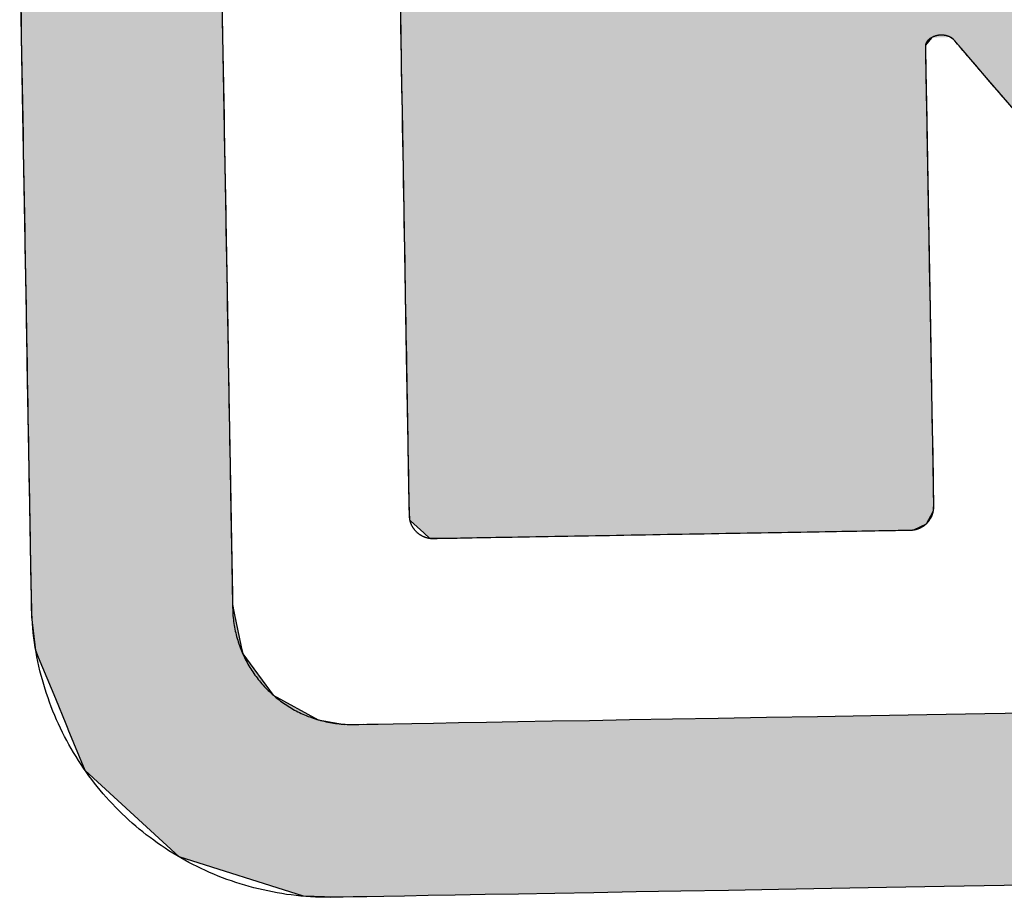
# Model space of a CAD drawing. Extents: x 1073 to 6773, y 6141 to 11466.
# Tile 8 of 53: x 3120 to 3194, y 8144 to 8210. Entities that reach past the tile are written whole.
import ezdxf

# ---------------------------------------------------------------- set-up
doc = ezdxf.new("R2010")
doc.units = 0
doc.layers.get('0').update_dxf_attribs({"linetype": 'CONTINUOUS'})
doc.layers.add('LOGO', color=7, linetype='CONTINUOUS')

# ---------------------------------------------------------------- blocks, each defined once
blk = doc.blocks.new('*U33')
at = {"layer": 'LOGO', "color": 8, "linetype": 'CONTINUOUS'}
for p, q in [((0.111, 21.525), (0.111, 23.577)), ((2.301, 23.577), (2.301, 21.525)), ((0.111, 19.153), (0.111, 21.525)), ((2.301, 21.525), (2.301, 19.153)), ((0.111, 18.818), (0.111, 19.153)), ((2.301, 19.153), (2.301, 18.818)), ((0.111, 17.262), (0.111, 18.818)), ((2.301, 18.818), (2.301, 17.262)), ((0.111, 17.024), (0.111, 17.262)), ((2.301, 17.262), (2.301, 17.024)), ((0.111, 16.62), (0.111, 17.024)), ((2.301, 17.024), (2.301, 16.62)), ((0.111, 16.444), (0.111, 16.62)), ((2.301, 16.62), (2.301, 16.444)), ((0.111, 16.247), (0.111, 16.444)), ((2.301, 16.444), (2.301, 16.247)), ((0.112, 16.14), (0.111, 16.247)), ((2.301, 16.247), (2.301, 16.14)), ((0.113, 16.046), (0.112, 16.14)), ((2.301, 16.14), (2.319, 16.046)), ((0.148, 15.678), (0.113, 16.046)), ((2.319, 16.046), (2.389, 15.678)), ((0.178, 15.602), (0.148, 15.678)), ((2.389, 15.678), (2.403, 15.602)), ((0.356, 15.147), (0.178, 15.602)), ((2.403, 15.602), (2.726, 15.147)), ((0.465, 14.869), (0.356, 15.147)), ((2.726, 15.147), (3.212, 14.869)), ((0.486, 14.814), (0.465, 14.869)), ((0.488, 14.811), (0.486, 14.814)), ((0.664, 14.36), (0.488, 14.811)), ((3.212, 14.869), (3.498, 14.814)), ((3.498, 14.814), (3.707, 14.811)), ((1.671, 13.4), (0.664, 14.36)), ((3.02, 12.948), (1.671, 13.4)), ((3.364, 12.931), (3.02, 12.948))]:
    blk.add_line(p, q, dxfattribs=at)
at = {"layer": 'LOGO', "color": 8, "linetype": 'CONTINUOUS', "extrusion": (0, 0, -1)}
for points in [[(-0.111, 23.577), (-2.301, 21.525), (-0.111, 21.525)], [(-0.111, 23.577), (-2.301, 23.577), (-2.301, 21.525)], [(-0.111, 21.525), (-2.301, 19.153), (-0.111, 19.153)], [(-0.111, 21.525), (-2.301, 21.525), (-2.301, 19.153)], [(-0.111, 19.153), (-2.301, 18.818), (-0.111, 18.818)], [(-0.111, 19.153), (-2.301, 19.153), (-2.301, 18.818)], [(-0.111, 18.818), (-2.301, 17.262), (-0.111, 17.262)], [(-0.111, 18.818), (-2.301, 18.818), (-2.301, 17.262)], [(-0.111, 17.262), (-2.301, 17.024), (-0.111, 17.024)], [(-0.111, 17.262), (-2.301, 17.262), (-2.301, 17.024)], [(-0.111, 17.024), (-2.301, 16.62), (-0.111, 16.62)], [(-0.111, 17.024), (-2.301, 17.024), (-2.301, 16.62)], [(-0.111, 16.62), (-2.301, 16.444), (-0.111, 16.444)], [(-0.111, 16.62), (-2.301, 16.62), (-2.301, 16.444)], [(-0.111, 16.444), (-2.301, 16.247), (-0.111, 16.247)], [(-0.111, 16.444), (-2.301, 16.444), (-2.301, 16.247)], [(-0.111, 16.247), (-2.301, 16.14), (-0.112, 16.14)], [(-0.111, 16.247), (-2.301, 16.247), (-2.301, 16.14)], [(-0.112, 16.14), (-2.319, 16.046), (-0.113, 16.046)], [(-0.112, 16.14), (-2.301, 16.14), (-2.319, 16.046)], [(-0.113, 16.046), (-2.389, 15.678), (-0.148, 15.678)], [(-0.113, 16.046), (-2.319, 16.046), (-2.389, 15.678)], [(-0.148, 15.678), (-2.403, 15.602), (-0.178, 15.602)], [(-0.148, 15.678), (-2.389, 15.678), (-2.403, 15.602)], [(-0.178, 15.602), (-2.726, 15.147), (-0.356, 15.147)], [(-0.178, 15.602), (-2.403, 15.602), (-2.726, 15.147)], [(-0.356, 15.147), (-3.212, 14.869), (-0.465, 14.869)], [(-0.356, 15.147), (-2.726, 15.147), (-3.212, 14.869)], [(-0.465, 14.869), (-3.498, 14.814), (-0.486, 14.814)], [(-0.465, 14.869), (-3.212, 14.869), (-3.498, 14.814)], [(-0.486, 14.814), (-3.707, 14.811), (-0.488, 14.811)], [(-0.486, 14.814), (-3.498, 14.814), (-3.707, 14.811)], [(-0.488, 14.811), (-74.153, 14.36), (-0.664, 14.36)], [(-0.488, 14.811), (-74.329, 14.811), (-74.153, 14.36)], [(-0.664, 14.36), (-73.146, 13.4), (-1.671, 13.4)], [(-0.664, 14.36), (-74.153, 14.36), (-73.146, 13.4)], [(-1.671, 13.4), (-71.797, 12.948), (-3.02, 12.948)], [(-1.671, 13.4), (-73.146, 13.4), (-71.797, 12.948)], [(-3.02, 12.948), (-71.454, 12.931), (-3.364, 12.931)], [(-3.02, 12.948), (-71.797, 12.948), (-71.454, 12.931)]]:
    blk.add_solid(points, dxfattribs=at)
blk = doc.blocks.new('*U34')
at = {"layer": 'LOGO', "color": 8, "linetype": 'CONTINUOUS'}
for p, q in [((4.246, 22.334), (4.246, 23.162)), ((4.246, 22.19), (4.246, 22.334)), ((4.246, 22.187), (4.246, 22.19)), ((4.246, 22.107), (4.246, 22.187)), ((4.246, 22.044), (4.246, 22.107)), ((10.025, 22.187), (9.958, 22.107)), ((9.958, 22.107), (9.958, 22.044)), ((10.262, 22.168), (10.234, 22.187)), ((10.347, 22.066), (10.262, 22.168)), ((4.246, 21.745), (4.246, 22.044)), ((9.958, 22.044), (9.958, 21.745)), ((10.64, 21.712), (10.347, 22.066)), ((4.246, 21.493), (4.246, 21.745)), ((9.958, 21.745), (9.958, 21.493)), ((11.666, 20.476), (10.64, 21.712)), ((4.246, 20.626), (4.246, 21.493)), ((9.958, 21.493), (9.958, 20.626)), ((4.246, 18.82), (4.246, 20.626)), ((9.958, 20.626), (9.959, 18.82)), ((4.246, 17.864), (4.246, 18.82)), ((9.959, 18.82), (9.959, 17.864)), ((4.246, 17.83), (4.246, 17.864)), ((4.246, 17.393), (4.246, 17.83)), ((9.959, 17.864), (9.959, 17.83)), ((9.959, 17.83), (9.959, 17.393)), ((4.246, 17.22), (4.246, 17.393)), ((9.959, 17.393), (9.959, 17.22)), ((4.248, 17.122), (4.246, 17.22)), ((9.959, 17.22), (9.959, 17.122)), ((4.251, 17.027), (4.248, 17.122)), ((9.959, 17.122), (9.953, 17.027)), ((4.258, 17.02), (4.251, 17.027)), ((4.398, 16.887), (4.258, 17.02)), ((9.952, 17.02), (9.874, 16.887)), ((9.953, 17.027), (9.952, 17.02)), ((4.465, 16.823), (4.398, 16.887)), ((9.874, 16.887), (9.735, 16.823)), ((4.523, 16.822), (4.465, 16.823)), ((4.655, 16.82), (4.523, 16.822)), ((9.733, 16.822), (9.502, 16.82)), ((9.735, 16.823), (9.733, 16.822))]:
    blk.add_line(p, q, dxfattribs=at)
at = {"layer": 'LOGO', "color": 8, "linetype": 'CONTINUOUS', "extrusion": (0, 0, -1)}
for points in [[(-4.246, 23.162), (-16.915, 22.334), (-4.246, 22.334)], [(-4.246, 22.334), (-17.03, 22.19), (-4.246, 22.19)], [(-4.246, 22.334), (-16.915, 22.334), (-17.03, 22.19)], [(-4.246, 22.19), (-10.025, 22.187), (-4.246, 22.187)], [(-4.246, 22.19), (-10.228, 22.19), (-10.025, 22.187)], [(-4.246, 22.187), (-9.958, 22.107), (-4.246, 22.107)], [(-4.246, 22.187), (-10.025, 22.187), (-9.958, 22.107)], [(-4.246, 22.107), (-9.958, 22.044), (-4.246, 22.044)], [(-4.246, 22.107), (-9.958, 22.107), (-9.958, 22.044)], [(-10.228, 22.19), (-17.033, 22.187), (-10.234, 22.187)], [(-10.228, 22.19), (-17.03, 22.19), (-17.033, 22.187)], [(-10.234, 22.187), (-17.048, 22.168), (-10.262, 22.168)], [(-10.234, 22.187), (-17.033, 22.187), (-17.048, 22.168)], [(-10.262, 22.168), (-17.13, 22.066), (-10.347, 22.066)], [(-10.262, 22.168), (-17.048, 22.168), (-17.13, 22.066)], [(-4.246, 22.044), (-9.958, 21.745), (-4.246, 21.745)], [(-4.246, 22.044), (-9.958, 22.044), (-9.958, 21.745)], [(-10.347, 22.066), (-17.414, 21.712), (-10.64, 21.712)], [(-10.347, 22.066), (-17.13, 22.066), (-17.414, 21.712)], [(-4.246, 21.745), (-9.958, 21.493), (-4.246, 21.493)], [(-4.246, 21.745), (-9.958, 21.745), (-9.958, 21.493)], [(-10.64, 21.712), (-18.405, 20.476), (-11.666, 20.476)], [(-10.64, 21.712), (-17.414, 21.712), (-18.405, 20.476)], [(-4.246, 21.493), (-9.958, 20.626), (-4.246, 20.626)], [(-4.246, 21.493), (-9.958, 21.493), (-9.958, 20.626)], [(-4.246, 20.626), (-9.959, 18.82), (-4.246, 18.82)], [(-4.246, 20.626), (-9.958, 20.626), (-9.959, 18.82)], [(-4.246, 18.82), (-9.959, 17.864), (-4.246, 17.864)], [(-4.246, 18.82), (-9.959, 18.82), (-9.959, 17.864)], [(-4.246, 17.864), (-9.959, 17.83), (-4.246, 17.83)], [(-4.246, 17.864), (-9.959, 17.864), (-9.959, 17.83)], [(-4.246, 17.83), (-9.959, 17.393), (-4.246, 17.393)], [(-4.246, 17.83), (-9.959, 17.83), (-9.959, 17.393)], [(-4.246, 17.393), (-9.959, 17.22), (-4.246, 17.22)], [(-4.246, 17.393), (-9.959, 17.393), (-9.959, 17.22)], [(-4.246, 17.22), (-9.959, 17.122), (-4.248, 17.122)], [(-4.246, 17.22), (-9.959, 17.22), (-9.959, 17.122)], [(-4.248, 17.122), (-9.953, 17.027), (-4.251, 17.027)], [(-4.248, 17.122), (-9.959, 17.122), (-9.953, 17.027)], [(-4.251, 17.027), (-9.952, 17.02), (-4.258, 17.02)], [(-4.251, 17.027), (-9.953, 17.027), (-9.952, 17.02)], [(-4.258, 17.02), (-9.874, 16.887), (-4.398, 16.887)], [(-4.258, 17.02), (-9.952, 17.02), (-9.874, 16.887)], [(-4.398, 16.887), (-9.735, 16.823), (-4.465, 16.823)], [(-4.398, 16.887), (-9.874, 16.887), (-9.735, 16.823)], [(-4.465, 16.823), (-9.733, 16.822), (-4.523, 16.822)], [(-4.465, 16.823), (-9.735, 16.823), (-9.733, 16.822)], [(-4.523, 16.822), (-9.502, 16.82), (-4.655, 16.82)], [(-4.523, 16.822), (-9.733, 16.822), (-9.502, 16.82)]]:
    blk.add_solid(points, dxfattribs=at)
blk = doc.blocks.new('KLAUS')
at = {"layer": 'LOGO'}
for points in [[(11.334, 12.931, 0), (10.656, 12.931, 0), (10.002, 12.931, 0), (9.374, 12.931, 0), (8.773, 12.931, 0), (8.198, 12.931, 0), (7.651, 12.931, 0), (7.133, 12.931, 0), (6.644, 12.931, 0), (6.185, 12.931, 0), (5.758, 12.931, 0), (5.363, 12.931, 0), (5, 12.931, 0), (4.671, 12.931, 0), (4.377, 12.931, 0), (4.118, 12.931, 0), (3.895, 12.931, 0), (3.709, 12.931, 0), (3.561, 12.931, 0), (3.452, 12.931, 0), (3.382, 12.931, 0), (3.352, 12.931, 0), (3.309, 12.931, 0), (3.256, 12.932, 0), (3.202, 12.934, 0), (3.149, 12.937, 0), (3.096, 12.941, 0), (3.043, 12.945, 0), (2.991, 12.951, 0), (2.938, 12.957, 0), (2.886, 12.964, 0), (2.834, 12.972, 0), (2.783, 12.981, 0), (2.732, 12.99, 0), (2.681, 13.001, 0), (2.63, 13.012, 0), (2.58, 13.024, 0), (2.53, 13.036, 0), (2.48, 13.05, 0), (2.43, 13.064, 0), (2.381, 13.079, 0), (2.333, 13.095, 0), (2.284, 13.111, 0), (2.236, 13.128, 0), (2.188, 13.146, 0), (2.141, 13.165, 0), (2.094, 13.184, 0), (2.047, 13.204, 0), (2.001, 13.225, 0), (1.955, 13.246, 0), (1.91, 13.269, 0), (1.865, 13.291, 0), (1.82, 13.315, 0), (1.776, 13.339, 0), (1.732, 13.364, 0), (1.689, 13.39, 0), (1.646, 13.416, 0), (1.603, 13.443, 0), (1.561, 13.47, 0), (1.519, 13.498, 0), (1.478, 13.527, 0), (1.438, 13.556, 0), (1.397, 13.586, 0), (1.358, 13.617, 0), (1.318, 13.648, 0), (1.28, 13.68, 0), (1.241, 13.712, 0), (1.204, 13.745, 0), (1.167, 13.778, 0), (1.13, 13.812, 0), (1.094, 13.847, 0), (1.058, 13.882, 0), (1.023, 13.918, 0), (0.988, 13.954, 0), (0.954, 13.991, 0), (0.921, 14.028, 0), (0.888, 14.066, 0), (0.856, 14.104, 0), (0.824, 14.143, 0), (0.793, 14.182, 0), (0.763, 14.222, 0), (0.733, 14.262, 0), (0.704, 14.303, 0), (0.675, 14.344, 0), (0.647, 14.386, 0), (0.62, 14.428, 0), (0.593, 14.471, 0), (0.567, 14.514, 0), (0.541, 14.557, 0), (0.516, 14.601, 0), (0.492, 14.645, 0), (0.469, 14.69, 0), (0.446, 14.735, 0), (0.424, 14.78, 0), (0.402, 14.826, 0), (0.382, 14.873, 0), (0.362, 14.919, 0), (0.342, 14.966, 0), (0.324, 15.014, 0), (0.306, 15.062, 0), (0.289, 15.11, 0), (0.273, 15.158, 0), (0.257, 15.207, 0), (0.242, 15.256, 0), (0.228, 15.306, 0), (0.215, 15.355, 0), (0.202, 15.405, 0), (0.19, 15.456, 0), (0.179, 15.507, 0), (0.169, 15.557, 0), (0.16, 15.609, 0), (0.151, 15.66, 0), (0.143, 15.712, 0), (0.136, 15.764, 0), (0.13, 15.816, 0), (0.125, 15.869, 0), (0.12, 15.922, 0), (0.117, 15.975, 0), (0.114, 16.028, 0), (0.112, 16.082, 0), (0.111, 16.136, 0), (0.111, 16.172, 0), (0.111, 16.178, 0), (0.111, 16.191, 0), (0.111, 16.21, 0), (0.111, 16.237, 0), (0.111, 16.27, 0), (0.111, 16.309, 0), (0.111, 16.355, 0), (0.111, 16.407, 0), (0.111, 16.464, 0), (0.111, 16.528, 0), (0.111, 16.597, 0), (0.111, 16.672, 0), (0.111, 16.752, 0), (0.111, 16.837, 0), (0.111, 16.927, 0), (0.111, 17.023, 0), (0.111, 17.123, 0), (0.111, 17.228, 0), (0.111, 17.337, 0), (0.111, 17.451, 0), (0.111, 17.569, 0), (0.111, 17.691, 0), (0.111, 17.817, 0), (0.111, 17.947, 0), (0.111, 18.081, 0), (0.111, 18.218, 0), (0.111, 18.358, 0), (0.111, 18.502, 0), (0.111, 18.649, 0), (0.111, 18.799, 0), (0.111, 18.951, 0), (0.111, 19.106, 0), (0.111, 19.264, 0), (0.111, 19.424, 0), (0.111, 19.586, 0), (0.111, 19.75, 0), (0.111, 19.916, 0), (0.111, 20.084, 0), (0.111, 20.254, 0), (0.111, 20.425, 0), (0.111, 20.598, 0), (0.111, 20.771, 0), (0.111, 20.946, 0), (0.111, 21.122, 0), (0.111, 21.298, 0), (0.111, 21.476, 0), (0.111, 21.653, 0), (0.111, 21.831, 0), (0.111, 22.009, 0), (0.111, 22.187, 0), (0.111, 22.365, 0), (0.111, 22.543, 0), (0.111, 22.721, 0)], [(2.301, 22.685, 0), (2.301, 22.51, 0), (2.301, 22.334, 0), (2.301, 22.158, 0), (2.301, 21.981, 0), (2.301, 21.805, 0), (2.301, 21.629, 0), (2.301, 21.453, 0), (2.301, 21.277, 0), (2.301, 21.102, 0), (2.301, 20.928, 0), (2.301, 20.755, 0), (2.301, 20.582, 0), (2.301, 20.411, 0), (2.301, 20.241, 0), (2.301, 20.072, 0), (2.301, 19.905, 0), (2.301, 19.739, 0), (2.301, 19.576, 0), (2.301, 19.414, 0), (2.301, 19.254, 0), (2.301, 19.097, 0), (2.301, 18.942, 0), (2.301, 18.79, 0), (2.301, 18.64, 0), (2.301, 18.493, 0), (2.301, 18.349, 0), (2.301, 18.209, 0), (2.301, 18.071, 0), (2.301, 17.937, 0), (2.301, 17.806, 0), (2.301, 17.68, 0), (2.301, 17.557, 0), (2.301, 17.438, 0), (2.301, 17.323, 0), (2.301, 17.212, 0), (2.301, 17.106, 0), (2.301, 17.004, 0), (2.301, 16.907, 0), (2.301, 16.814, 0), (2.301, 16.727, 0), (2.301, 16.645, 0), (2.301, 16.568, 0), (2.301, 16.497, 0), (2.301, 16.431, 0), (2.301, 16.37, 0), (2.301, 16.316, 0), (2.301, 16.267, 0), (2.301, 16.225, 0), (2.301, 16.189, 0), (2.301, 16.159, 0), (2.301, 16.136, 0), (2.301, 16.119, 0), (2.301, 16.11, 0), (2.301, 16.104, 0), (2.302, 16.083, 0), (2.302, 16.061, 0), (2.303, 16.04, 0), (2.304, 16.019, 0), (2.306, 15.998, 0), (2.308, 15.976, 0), (2.31, 15.955, 0), (2.313, 15.934, 0), (2.316, 15.914, 0), (2.319, 15.893, 0), (2.322, 15.873, 0), (2.326, 15.852, 0), (2.331, 15.832, 0), (2.335, 15.812, 0), (2.34, 15.791, 0), (2.345, 15.771, 0), (2.351, 15.752, 0), (2.356, 15.732, 0), (2.362, 15.712, 0), (2.369, 15.693, 0), (2.376, 15.673, 0), (2.383, 15.654, 0), (2.39, 15.635, 0), (2.397, 15.616, 0), (2.405, 15.598, 0), (2.413, 15.579, 0), (2.422, 15.56, 0), (2.43, 15.542, 0), (2.439, 15.524, 0), (2.449, 15.506, 0), (2.458, 15.488, 0), (2.468, 15.471, 0), (2.478, 15.453, 0), (2.488, 15.436, 0), (2.499, 15.419, 0), (2.51, 15.402, 0), (2.521, 15.385, 0), (2.532, 15.368, 0), (2.544, 15.352, 0), (2.555, 15.336, 0), (2.567, 15.32, 0), (2.58, 15.304, 0), (2.592, 15.288, 0), (2.605, 15.273, 0), (2.618, 15.258, 0), (2.631, 15.243, 0), (2.645, 15.228, 0), (2.658, 15.213, 0), (2.672, 15.199, 0), (2.687, 15.185, 0), (2.701, 15.171, 0), (2.715, 15.157, 0), (2.73, 15.144, 0), (2.745, 15.13, 0), (2.76, 15.117, 0), (2.776, 15.104, 0), (2.791, 15.092, 0), (2.807, 15.079, 0), (2.823, 15.067, 0), (2.839, 15.056, 0), (2.856, 15.044, 0), (2.872, 15.033, 0), (2.889, 15.021, 0), (2.906, 15.011, 0), (2.923, 15, 0), (2.94, 14.989, 0), (2.958, 14.979, 0), (2.975, 14.97, 0), (2.993, 14.96, 0), (3.011, 14.951, 0), (3.029, 14.942, 0), (3.047, 14.933, 0), (3.066, 14.925, 0), (3.084, 14.916, 0), (3.103, 14.908, 0), (3.122, 14.901, 0), (3.141, 14.893, 0), (3.16, 14.886, 0), (3.179, 14.88, 0), (3.199, 14.873, 0), (3.218, 14.867, 0), (3.238, 14.861, 0), (3.258, 14.856, 0), (3.278, 14.851, 0), (3.298, 14.845, 0), (3.318, 14.841, 0), (3.338, 14.837, 0), (3.359, 14.833, 0), (3.379, 14.829, 0), (3.4, 14.826, 0), (3.421, 14.823, 0), (3.442, 14.82, 0), (3.463, 14.818, 0), (3.484, 14.816, 0), (3.505, 14.814, 0), (3.526, 14.813, 0), (3.547, 14.812, 0), (3.569, 14.811, 0), (3.59, 14.811, 0), (3.607, 14.811, 0), (3.654, 14.811, 0), (3.741, 14.811, 0), (3.866, 14.811, 0), (4.03, 14.811, 0), (4.231, 14.811, 0), (4.468, 14.811, 0), (4.74, 14.811, 0), (5.048, 14.811, 0), (5.389, 14.811, 0), (5.763, 14.811, 0), (6.169, 14.811, 0), (6.607, 14.811, 0), (7.075, 14.811, 0), (7.573, 14.811, 0), (8.1, 14.811, 0), (8.655, 14.811, 0), (9.237, 14.811, 0), (9.846, 14.811, 0), (10.48, 14.811, 0), (11.139, 14.811, 0)], [(10.833, 21.48, 0), (10.786, 21.536, 0), (10.741, 21.591, 0), (10.697, 21.643, 0), (10.655, 21.694, 0), (10.615, 21.742, 0), (10.577, 21.788, 0), (10.541, 21.832, 0), (10.506, 21.874, 0), (10.474, 21.913, 0), (10.443, 21.949, 0), (10.415, 21.983, 0), (10.389, 22.015, 0), (10.365, 22.043, 0), (10.344, 22.069, 0), (10.325, 22.092, 0), (10.308, 22.112, 0), (10.294, 22.13, 0), (10.282, 22.143, 0), (10.273, 22.154, 0), (10.267, 22.162, 0), (10.263, 22.167, 0), (10.262, 22.168, 0), (10.262, 22.168, 0), (10.262, 22.168, 0), (10.262, 22.168, 0), (10.262, 22.168, 0), (10.261, 22.168, 0), (10.261, 22.169, 0), (10.261, 22.169, 0), (10.261, 22.169, 0), (10.26, 22.17, 0), (10.26, 22.17, 0), (10.259, 22.17, 0), (10.259, 22.171, 0), (10.258, 22.171, 0), (10.258, 22.172, 0), (10.257, 22.172, 0), (10.256, 22.173, 0), (10.255, 22.173, 0), (10.255, 22.174, 0), (10.254, 22.174, 0), (10.253, 22.175, 0), (10.252, 22.176, 0), (10.251, 22.177, 0), (10.25, 22.177, 0), (10.249, 22.178, 0), (10.248, 22.179, 0), (10.247, 22.179, 0), (10.246, 22.18, 0), (10.245, 22.181, 0), (10.243, 22.182, 0), (10.242, 22.183, 0), (10.241, 22.183, 0), (10.239, 22.184, 0), (10.238, 22.185, 0), (10.236, 22.186, 0), (10.235, 22.187, 0), (10.233, 22.188, 0), (10.232, 22.188, 0), (10.23, 22.189, 0), (10.229, 22.19, 0), (10.227, 22.191, 0), (10.225, 22.192, 0), (10.224, 22.193, 0), (10.222, 22.194, 0), (10.22, 22.194, 0), (10.218, 22.195, 0), (10.216, 22.196, 0), (10.214, 22.197, 0), (10.212, 22.198, 0), (10.21, 22.198, 0), (10.208, 22.199, 0), (10.206, 22.2, 0), (10.204, 22.201, 0), (10.202, 22.202, 0), (10.2, 22.202, 0), (10.198, 22.203, 0), (10.195, 22.204, 0), (10.193, 22.205, 0), (10.191, 22.205, 0), (10.189, 22.206, 0), (10.186, 22.207, 0), (10.184, 22.207, 0), (10.181, 22.208, 0), (10.179, 22.208, 0), (10.176, 22.209, 0), (10.174, 22.209, 0), (10.171, 22.21, 0), (10.169, 22.21, 0), (10.166, 22.211, 0), (10.164, 22.211, 0), (10.161, 22.212, 0), (10.158, 22.212, 0), (10.155, 22.212, 0), (10.153, 22.213, 0), (10.15, 22.213, 0), (10.147, 22.213, 0), (10.144, 22.213, 0), (10.141, 22.213, 0), (10.138, 22.214, 0), (10.135, 22.214, 0), (10.132, 22.214, 0), (10.129, 22.214, 0), (10.126, 22.214, 0), (10.123, 22.213, 0), (10.12, 22.213, 0), (10.117, 22.213, 0), (10.114, 22.213, 0), (10.111, 22.212, 0), (10.108, 22.212, 0), (10.104, 22.212, 0), (10.101, 22.211, 0), (10.098, 22.211, 0), (10.095, 22.21, 0), (10.091, 22.21, 0), (10.088, 22.209, 0), (10.085, 22.208, 0), (10.081, 22.207, 0), (10.078, 22.206, 0), (10.074, 22.206, 0), (10.071, 22.205, 0), (10.068, 22.204, 0), (10.065, 22.203, 0), (10.061, 22.202, 0), (10.058, 22.201, 0), (10.055, 22.2, 0), (10.052, 22.199, 0), (10.049, 22.198, 0), (10.046, 22.196, 0), (10.044, 22.195, 0), (10.041, 22.194, 0), (10.038, 22.193, 0), (10.036, 22.192, 0), (10.033, 22.191, 0), (10.031, 22.189, 0), (10.028, 22.188, 0), (10.026, 22.187, 0), (10.024, 22.186, 0), (10.021, 22.184, 0), (10.019, 22.183, 0), (10.017, 22.182, 0), (10.015, 22.181, 0), (10.013, 22.179, 0), (10.011, 22.178, 0), (10.009, 22.177, 0), (10.007, 22.175, 0), (10.005, 22.174, 0), (10.003, 22.173, 0), (10.001, 22.171, 0), (9.999, 22.17, 0), (9.998, 22.169, 0), (9.996, 22.167, 0), (9.995, 22.166, 0), (9.993, 22.164, 0), (9.992, 22.163, 0), (9.99, 22.162, 0), (9.989, 22.16, 0), (9.987, 22.159, 0), (9.986, 22.158, 0), (9.985, 22.156, 0), (9.983, 22.155, 0), (9.982, 22.154, 0), (9.981, 22.152, 0), (9.98, 22.151, 0), (9.979, 22.149, 0), (9.978, 22.148, 0), (9.977, 22.147, 0), (9.976, 22.145, 0), (9.975, 22.144, 0), (9.974, 22.143, 0), (9.973, 22.142, 0), (9.972, 22.14, 0), (9.971, 22.139, 0), (9.971, 22.138, 0), (9.97, 22.137, 0), (9.969, 22.135, 0), (9.968, 22.134, 0), (9.968, 22.133, 0), (9.967, 22.132, 0), (9.966, 22.131, 0), (9.966, 22.13, 0), (9.965, 22.128, 0), (9.965, 22.127, 0), (9.964, 22.126, 0), (9.964, 22.125, 0), (9.963, 22.124, 0), (9.963, 22.123, 0), (9.963, 22.122, 0), (9.962, 22.121, 0), (9.962, 22.12, 0), (9.962, 22.119, 0), (9.961, 22.119, 0), (9.961, 22.118, 0), (9.961, 22.117, 0), (9.96, 22.116, 0), (9.96, 22.115, 0), (9.96, 22.115, 0), (9.96, 22.114, 0), (9.96, 22.113, 0), (9.959, 22.113, 0), (9.959, 22.112, 0), (9.959, 22.111, 0), (9.959, 22.111, 0), (9.959, 22.11, 0), (9.959, 22.11, 0), (9.959, 22.109, 0), (9.959, 22.109, 0), (9.958, 22.109, 0), (9.958, 22.108, 0), (9.958, 22.108, 0), (9.958, 22.108, 0), (9.958, 22.108, 0), (9.958, 22.107, 0), (9.958, 22.107, 0), (9.958, 22.107, 0), (9.958, 22.107, 0), (9.958, 22.106, 0), (9.958, 22.103, 0), (9.958, 22.096, 0), (9.958, 22.086, 0), (9.958, 22.073, 0), (9.958, 22.058, 0), (9.958, 22.039, 0), (9.958, 22.018, 0), (9.958, 21.994, 0), (9.958, 21.968, 0), (9.958, 21.938, 0), (9.958, 21.907, 0), (9.958, 21.873, 0), (9.958, 21.837, 0), (9.958, 21.798, 0), (9.958, 21.757, 0), (9.958, 21.714, 0), (9.958, 21.669, 0), (9.958, 21.622, 0), (9.958, 21.573, 0), (9.958, 21.522, 0), (9.958, 21.469, 0), (9.958, 21.414, 0), (9.958, 21.358, 0), (9.958, 21.3, 0), (9.958, 21.24, 0), (9.958, 21.179, 0), (9.958, 21.117, 0), (9.958, 21.053, 0), (9.958, 20.988, 0), (9.958, 20.921, 0), (9.958, 20.854, 0), (9.958, 20.785, 0), (9.958, 20.715, 0), (9.958, 20.645, 0), (9.958, 20.573, 0), (9.958, 20.5, 0), (9.958, 20.427, 0), (9.958, 20.353, 0), (9.958, 20.279, 0), (9.958, 20.203, 0), (9.958, 20.128, 0), (9.958, 20.051, 0), (9.958, 19.975, 0), (9.958, 19.898, 0), (9.958, 19.821, 0), (9.958, 19.743, 0), (9.958, 19.666, 0), (9.959, 19.588, 0), (9.959, 19.511, 0), (9.959, 19.433, 0), (9.959, 19.356, 0), (9.959, 19.279, 0), (9.959, 19.202, 0), (9.959, 19.125, 0), (9.959, 19.049, 0), (9.959, 18.974, 0), (9.959, 18.898, 0), (9.959, 18.824, 0), (9.959, 18.75, 0), (9.959, 18.677, 0), (9.959, 18.604, 0), (9.959, 18.533, 0), (9.959, 18.462, 0), (9.959, 18.393, 0), (9.959, 18.324, 0), (9.959, 18.256, 0), (9.959, 18.19, 0), (9.959, 18.125, 0), (9.959, 18.062, 0), (9.959, 17.999, 0), (9.959, 17.938, 0), (9.959, 17.879, 0), (9.959, 17.821, 0), (9.959, 17.765, 0), (9.959, 17.711, 0), (9.959, 17.658, 0), (9.959, 17.607, 0), (9.959, 17.558, 0), (9.959, 17.512, 0), (9.959, 17.467, 0), (9.959, 17.424, 0), (9.959, 17.383, 0), (9.959, 17.345, 0), (9.959, 17.309, 0), (9.959, 17.275, 0), (9.959, 17.244, 0), (9.959, 17.215, 0), (9.959, 17.189, 0), (9.959, 17.165, 0), (9.959, 17.144, 0), (9.959, 17.126, 0), (9.959, 17.111, 0), (9.959, 17.099, 0), (9.959, 17.089, 0), (9.959, 17.083, 0), (9.959, 17.079, 0), (9.959, 17.077, 0), (9.959, 17.073, 0), (9.959, 17.068, 0), (9.958, 17.064, 0), (9.958, 17.059, 0), (9.958, 17.055, 0), (9.957, 17.051, 0), (9.957, 17.047, 0), (9.956, 17.042, 0), (9.956, 17.038, 0), (9.955, 17.034, 0), (9.954, 17.029, 0), (9.953, 17.025, 0), (9.952, 17.021, 0), (9.951, 17.017, 0), (9.95, 17.013, 0), (9.949, 17.009, 0), (9.948, 17.005, 0), (9.947, 17.001, 0), (9.946, 16.997, 0), (9.944, 16.993, 0), (9.943, 16.989, 0), (9.941, 16.985, 0), (9.94, 16.981, 0), (9.938, 16.977, 0), (9.937, 16.974, 0), (9.935, 16.97, 0), (9.933, 16.966, 0), (9.931, 16.962, 0), (9.929, 16.959, 0), (9.927, 16.955, 0), (9.925, 16.951, 0), (9.923, 16.948, 0), (9.921, 16.944, 0), (9.919, 16.941, 0), (9.917, 16.937, 0), (9.915, 16.934, 0), (9.912, 16.931, 0), (9.91, 16.927, 0), (9.907, 16.924, 0), (9.905, 16.921, 0), (9.902, 16.917, 0), (9.9, 16.914, 0), (9.897, 16.911, 0), (9.895, 16.908, 0), (9.892, 16.905, 0), (9.889, 16.902, 0), (9.886, 16.899, 0), (9.883, 16.896, 0), (9.881, 16.893, 0), (9.878, 16.89, 0), (9.875, 16.887, 0), (9.872, 16.885, 0), (9.868, 16.882, 0), (9.865, 16.879, 0), (9.862, 16.877, 0), (9.859, 16.874, 0), (9.856, 16.872, 0), (9.852, 16.869, 0), (9.849, 16.867, 0), (9.846, 16.865, 0), (9.842, 16.862, 0), (9.839, 16.86, 0), (9.835, 16.858, 0), (9.832, 16.856, 0), (9.828, 16.854, 0), (9.825, 16.852, 0), (9.821, 16.85, 0), (9.817, 16.848, 0), (9.814, 16.846, 0), (9.81, 16.844, 0), (9.806, 16.842, 0), (9.802, 16.841, 0), (9.799, 16.839, 0), (9.795, 16.838, 0), (9.791, 16.836, 0), (9.787, 16.835, 0), (9.783, 16.833, 0), (9.779, 16.832, 0), (9.775, 16.831, 0), (9.771, 16.829, 0), (9.767, 16.828, 0), (9.763, 16.827, 0), (9.759, 16.826, 0), (9.755, 16.825, 0), (9.75, 16.825, 0), (9.746, 16.824, 0), (9.742, 16.823, 0), (9.738, 16.822, 0), (9.734, 16.822, 0), (9.729, 16.821, 0), (9.725, 16.821, 0), (9.721, 16.82, 0), (9.716, 16.82, 0), (9.712, 16.82, 0), (9.708, 16.82, 0), (9.703, 16.82, 0), (9.7, 16.82, 0), (9.697, 16.82, 0), (9.692, 16.82, 0), (9.683, 16.82, 0), (9.671, 16.82, 0), (9.657, 16.82, 0), (9.639, 16.82, 0), (9.618, 16.82, 0), (9.595, 16.82, 0), (9.569, 16.82, 0), (9.54, 16.82, 0), (9.509, 16.82, 0), (9.475, 16.82, 0), (9.438, 16.82, 0), (9.4, 16.82, 0), (9.359, 16.82, 0), (9.315, 16.82, 0), (9.27, 16.82, 0), (9.222, 16.82, 0), (9.172, 16.82, 0), (9.12, 16.82, 0), (9.067, 16.82, 0), (9.011, 16.82, 0), (8.954, 16.82, 0), (8.895, 16.82, 0), (8.834, 16.82, 0), (8.772, 16.82, 0), (8.708, 16.82, 0), (8.642, 16.82, 0), (8.576, 16.82, 0), (8.508, 16.82, 0), (8.438, 16.82, 0), (8.368, 16.82, 0), (8.296, 16.82, 0), (8.224, 16.82, 0), (8.15, 16.82, 0), (8.076, 16.82, 0), (8.001, 16.82, 0), (7.924, 16.82, 0), (7.848, 16.82, 0), (7.77, 16.82, 0), (7.692, 16.82, 0), (7.614, 16.82, 0), (7.535, 16.82, 0), (7.455, 16.82, 0), (7.376, 16.82, 0), (7.296, 16.82, 0), (7.216, 16.82, 0), (7.136, 16.82, 0), (7.056, 16.82, 0), (6.976, 16.82, 0), (6.896, 16.82, 0), (6.816, 16.82, 0), (6.736, 16.82, 0), (6.657, 16.82, 0), (6.578, 16.82, 0), (6.5, 16.82, 0), (6.422, 16.82, 0), (6.345, 16.82, 0), (6.268, 16.82, 0), (6.192, 16.82, 0), (6.117, 16.82, 0), (6.042, 16.82, 0), (5.969, 16.82, 0), (5.896, 16.82, 0), (5.825, 16.82, 0), (5.755, 16.82, 0), (5.686, 16.82, 0), (5.618, 16.82, 0), (5.552, 16.82, 0), (5.487, 16.82, 0), (5.423, 16.82, 0), (5.361, 16.82, 0), (5.3, 16.82, 0), (5.242, 16.82, 0), (5.184, 16.82, 0), (5.129, 16.82, 0), (5.076, 16.82, 0), (5.024, 16.82, 0), (4.975, 16.82, 0), (4.927, 16.82, 0), (4.882, 16.82, 0), (4.839, 16.82, 0), (4.798, 16.82, 0), (4.76, 16.82, 0), (4.724, 16.82, 0), (4.691, 16.82, 0), (4.66, 16.82, 0), (4.631, 16.82, 0), (4.605, 16.82, 0), (4.583, 16.82, 0), (4.562, 16.82, 0), (4.545, 16.82, 0), (4.531, 16.82, 0), (4.52, 16.82, 0), (4.512, 16.82, 0), (4.507, 16.82, 0), (4.505, 16.82, 0), (4.501, 16.82, 0), (4.496, 16.82, 0), (4.492, 16.82, 0), (4.487, 16.82, 0), (4.483, 16.82, 0), (4.479, 16.821, 0), (4.475, 16.821, 0), (4.47, 16.822, 0), (4.466, 16.822, 0), (4.462, 16.823, 0), (4.458, 16.824, 0), (4.453, 16.825, 0), (4.449, 16.826, 0), (4.445, 16.826, 0), (4.441, 16.828, 0), (4.437, 16.828, 0), (4.433, 16.83, 0), (4.429, 16.831, 0), (4.425, 16.832, 0), (4.421, 16.834, 0), (4.417, 16.835, 0), (4.413, 16.836, 0), (4.409, 16.838, 0), (4.405, 16.839, 0), (4.401, 16.841, 0), (4.398, 16.843, 0), (4.394, 16.844, 0), (4.39, 16.846, 0), (4.387, 16.848, 0), (4.383, 16.85, 0), (4.379, 16.852, 0), (4.376, 16.854, 0), (4.372, 16.856, 0), (4.369, 16.858, 0), (4.365, 16.86, 0), (4.362, 16.863, 0), (4.358, 16.865, 0), (4.355, 16.867, 0), (4.352, 16.87, 0), (4.348, 16.872, 0), (4.345, 16.875, 0), (4.342, 16.877, 0), (4.339, 16.88, 0), (4.336, 16.883, 0), (4.332, 16.885, 0), (4.329, 16.888, 0), (4.326, 16.891, 0), (4.324, 16.894, 0), (4.321, 16.896, 0), (4.318, 16.899, 0), (4.315, 16.902, 0), (4.312, 16.905, 0), (4.309, 16.909, 0), (4.307, 16.912, 0), (4.304, 16.915, 0), (4.302, 16.918, 0), (4.299, 16.921, 0), (4.297, 16.924, 0), (4.294, 16.928, 0), (4.292, 16.931, 0), (4.29, 16.934, 0), (4.287, 16.938, 0), (4.285, 16.941, 0), (4.283, 16.945, 0), (4.281, 16.948, 0), (4.279, 16.952, 0), (4.277, 16.956, 0), (4.275, 16.959, 0), (4.273, 16.963, 0), (4.271, 16.967, 0), (4.269, 16.97, 0), (4.268, 16.974, 0), (4.266, 16.978, 0), (4.264, 16.982, 0), (4.263, 16.986, 0), (4.261, 16.99, 0), (4.26, 16.994, 0), (4.259, 16.997, 0), (4.257, 17.002, 0), (4.256, 17.006, 0), (4.255, 17.01, 0), (4.254, 17.014, 0), (4.253, 17.018, 0), (4.252, 17.022, 0), (4.251, 17.026, 0), (4.25, 17.03, 0), (4.25, 17.034, 0), (4.249, 17.039, 0), (4.248, 17.043, 0), (4.248, 17.047, 0), (4.247, 17.051, 0), (4.247, 17.056, 0), (4.246, 17.06, 0), (4.246, 17.064, 0), (4.246, 17.069, 0), (4.246, 17.073, 0), (4.246, 17.078, 0), (4.246, 17.08, 0), (4.246, 17.088, 0), (4.246, 17.102, 0), (4.246, 17.122, 0), (4.246, 17.147, 0), (4.246, 17.178, 0), (4.246, 17.215, 0), (4.246, 17.258, 0), (4.246, 17.305, 0), (4.246, 17.358, 0), (4.246, 17.416, 0), (4.246, 17.479, 0), (4.246, 17.547, 0), (4.246, 17.62, 0), (4.246, 17.697, 0), (4.246, 17.778, 0), (4.246, 17.864, 0), (4.246, 17.954, 0), (4.246, 18.048, 0), (4.246, 18.145, 0), (4.246, 18.247, 0), (4.246, 18.352, 0), (4.246, 18.461, 0), (4.246, 18.573, 0), (4.246, 18.689, 0), (4.246, 18.807, 0), (4.246, 18.928, 0), (4.246, 19.053, 0), (4.246, 19.18, 0), (4.246, 19.309, 0), (4.246, 19.442, 0), (4.246, 19.576, 0), (4.246, 19.713, 0), (4.246, 19.851, 0), (4.246, 19.992, 0), (4.246, 20.134, 0), (4.246, 20.279, 0), (4.246, 20.424, 0), (4.246, 20.572, 0), (4.246, 20.72, 0), (4.246, 20.87, 0), (4.246, 21.02, 0), (4.246, 21.172, 0), (4.246, 21.324, 0), (4.246, 21.477, 0), (4.246, 21.63, 0), (4.246, 21.784, 0), (4.246, 21.938, 0), (4.246, 22.093, 0), (4.246, 22.247, 0), (4.246, 22.401, 0), (4.246, 22.555, 0)]]:
    blk.add_polyline3d(points, dxfattribs=at)
at = {"layer": 'LOGO', "color": 8, "linetype": 'CONTINUOUS'}
for name in ['*U33', '*U34']:
    blk.add_blockref(name, (0, 0), dxfattribs=at)

msp = doc.modelspace()

# ---------------------------------------------------------------- block references
at = {"xscale": 6.929133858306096, "yscale": 6.929133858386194, "zscale": 6.929133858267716, "rotation": 0.9999999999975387}
msp.add_blockref('KLAUS', (3121.803, 8054.093), dxfattribs=at)

doc.saveas('drawing.dxf')
